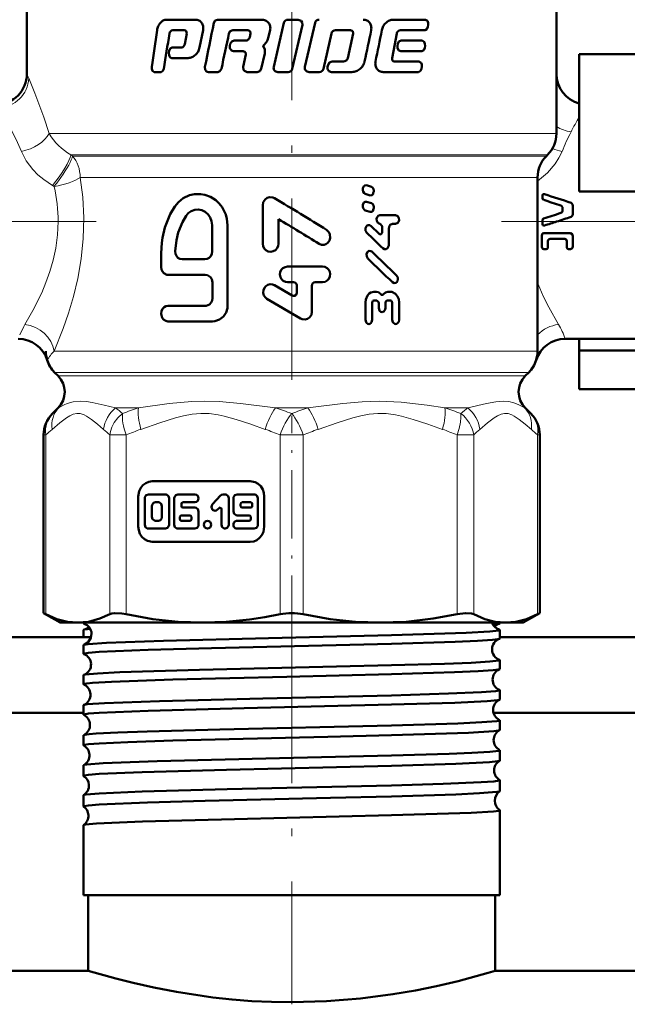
# Model space of a CAD drawing. Extents: x -1595 to 1972, y -1674 to 620.
# Tile 33 of 55: x 134 to 174, y -130 to -65. Entities that reach past the tile are written whole.
import ezdxf

# ---------------------------------------------------------------- set-up
doc = ezdxf.new("R2010")
doc.units = 0
doc.linetypes.add('DASHDOT', pattern=[18.5, 12, -3, 0.5, -3])

msp = doc.modelspace()

# ---------------------------------------------------------------- linework, layer by layer
at = {"color": 7, "linetype": 'DASHDOT', "lineweight": 18}
for p, q in [((151.565, -57.866), (151.565, -93.558)), ((138.638, -77.902), (109.104, -77.902)), ((165.44, -77.902), (193.94, -77.902)), ((151.565, -103.01), (151.565, -129.62))]:
    msp.add_line(p, q, dxfattribs=at)
at = {"color": 7, "lineweight": 50}
for p, q in [((134.065, -60.849), (134.065, -68.152)), ((169.065, -60.849), (169.065, -68.152)), ((169.065, -72.073), (169.065, -60.849)), ((143.28, -64.558), (145.206, -64.558)), ((146.664, -64.558), (149.55, -64.558)), ((151.047, -64.772), (150.375, -67.681)), ((151.32, -64.558), (152.004, -64.558)), ((151.604, -67.802), (152.277, -64.893)), ((153.111, -64.772), (152.441, -67.681)), ((158.276, -64.558), (160.408, -64.558)), ((160.563, -65.032), (160.583, -64.892)), ((143.71, -65.247), (144.47, -65.247)), ((144.625, -65.479), (144.498, -66.172)), ((144.599, -65.314), (144.625, -65.479)), ((145.476, -66.402), (145.706, -65.249)), ((147.676, -65.247), (148.661, -65.247)), ((148.661, -65.247), (148.819, -65.314)), ((148.851, -65.479), (148.797, -65.711)), ((148.819, -65.314), (148.851, -65.479)), ((150.022, -65.766), (150.142, -65.249)), ((153.661, -67.802), (154.192, -65.461)), ((154.457, -65.247), (155.443, -65.247)), ((155.626, -65.478), (155.272, -67.1)), ((155.443, -65.247), (155.596, -65.314)), ((155.596, -65.314), (155.626, -65.478)), ((158.296, -66.633), (158.509, -65.478)), ((158.749, -65.247), (160.387, -65.247)), ((147.5, -66.155), (147.47, -66.296)), ((147.756, -65.942), (148.506, -65.942)), ((149.78, -66.513), (149.705, -66.353)), ((149.72, -66.232), (149.885, -66.056)), ((158.581, -66.155), (158.555, -66.296)), ((158.794, -65.942), (160.197, -65.942)), ((160.355, -66.418), (160.377, -66.278)), ((143.479, -66.619), (143.457, -66.759)), ((143.676, -66.404), (144.26, -66.404)), ((147.725, -66.632), (148.351, -66.632)), ((148.351, -66.632), (148.508, -66.698)), ((148.54, -66.862), (148.358, -67.681)), ((148.508, -66.698), (148.54, -66.862)), ((149.554, -67.802), (149.783, -66.803)), ((158.211, -67.096), (158.296, -66.633)), ((158.768, -66.632), (160.175, -66.632)), ((170.565, -66.831), (170.565, -75.902)), ((176.065, -66.831), (170.565, -66.831)), ((143.653, -67.093), (144.729, -67.093)), ((153.967, -67.54), (153.935, -67.68)), ((154.233, -67.326), (154.986, -67.326)), ((158.369, -67.327), (159.979, -67.327)), ((160.142, -67.803), (160.164, -67.662)), ((142.486, -68.016), (142.929, -68.016)), ((146.067, -68.016), (146.674, -68.016)), ((148.62, -68.016), (149.286, -68.016)), ((150.647, -68.016), (151.331, -68.016)), ((152.713, -68.016), (153.392, -68.016)), ((154.201, -68.016), (155.547, -68.016)), ((157.616, -68.016), (159.957, -68.016)), ((168.401, -73.566), (168.479, -73.488)), ((167.815, -74.98), (167.815, -86.452)), ((156.275, -75.739), (156.275, -75.825)), ((156.42, -76.069), (156.751, -76.17)), ((156.838, -75.597), (156.506, -75.495)), ((156.986, -75.927), (156.986, -75.84)), ((170.565, -75.902), (176.065, -75.902)), ((156.838, -76.686), (156.506, -76.584)), ((168.132, -76.146), (168.132, -76.349)), ((149.651, -76.832), (149.651, -79.362)), ((156.275, -76.827), (156.275, -76.914)), ((156.42, -77.157), (156.751, -77.259)), ((156.986, -77.016), (156.986, -76.929)), ((169.472, -77.14), (169.472, -77.023)), ((170.14, -77.399), (170.14, -76.84)), ((150.692, -79.362), (150.692, -77.74)), ((157.399, -77.478), (158.434, -77.478)), ((157.412, -78.049), (157.399, -78.049)), ((158.434, -78.048), (158.233, -78.048)), ((168.132, -77.902), (168.132, -77.821)), ((168.132, -78.029), (168.132, -77.902)), ((146.303, -79.874), (146.303, -78.13)), ((147.333, -83.465), (147.333, -78.13)), ((157.338, -78.715), (156.785, -78.179)), ((157.535, -78.207), (157.536, -78.588)), ((157.984, -79.411), (157.983, -78.365)), ((168.237, -78.659), (169.986, -78.659)), ((168.097, -79.565), (168.097, -78.815)), ((168.501, -79.59), (168.501, -79.185)), ((169.62, -79.031), (168.639, -79.031)), ((169.747, -79.59), (169.747, -79.185)), ((170.14, -79.527), (170.14, -78.853)), ((142.941, -79.977), (142.941, -80.9)), ((168.386, -79.717), (168.237, -79.717)), ((169.986, -79.717), (169.852, -79.717)), ((144.321, -80.387), (145.823, -80.387)), ((151.292, -80.876), (153.611, -80.876)), ((143.387, -81.413), (145.846, -81.413)), ((146.338, -81.926), (146.338, -82.952)), ((151.696, -81.903), (151.292, -81.903)), ((153.108, -81.903), (153.611, -81.903)), ((151.595, -82.791), (150.434, -82.106)), ((151.898, -82.109), (151.898, -82.612)), ((152.907, -83.864), (152.907, -82.109)), ((156.986, -82.537), (157.17, -82.537)), ((157.912, -82.535), (158.1, -82.535)), ((149.93, -82.999), (152.151, -84.312)), ((156.444, -83.251), (156.445, -84.391)), ((156.878, -84.391), (156.877, -83.266)), ((157.195, -83.107), (156.999, -83.107)), ((157.318, -83.265), (157.318, -83.598)), ((157.764, -83.597), (157.764, -83.265)), ((158.088, -83.106), (157.888, -83.106)), ((158.213, -83.264), (158.214, -84.389)), ((158.667, -84.388), (158.666, -83.247)), ((143.387, -83.465), (145.846, -83.465)), ((143.387, -84.491), (146.338, -84.491)), ((169.631, -85.652), (176.065, -85.652)), ((170.565, -86.42), (170.565, -85.652)), ((170.565, -88.973), (170.565, -86.42)), ((176.065, -86.42), (170.565, -86.42)), ((135.901, -87.866), (136.126, -88.091)), ((167.005, -88.091), (167.229, -87.866)), ((176.065, -88.973), (170.565, -88.973)), ((136.126, -90.213), (135.755, -90.583)), ((136.126, -90.213), (135.755, -90.583)), ((167.005, -90.213), (167.375, -90.583)), ((167.005, -90.213), (167.375, -90.583)), ((135.169, -103.769), (135.169, -91.997)), ((167.961, -103.769), (167.961, -91.997)), ((167.961, -103.769), (167.961, -91.997)), ((148.832, -95.058), (142.353, -95.058)), ((141.429, -96.058), (141.429, -98.058)), ((141.855, -96.186), (141.855, -97.93)), ((143.229, -95.929), (142.092, -95.929)), ((143.466, -97.93), (143.466, -96.186)), ((143.8, -96.186), (143.8, -97.93)), ((145.175, -95.929), (144.037, -95.929)), ((146.86, -96.004), (146.335, -96.572)), ((147.166, -95.929), (147.027, -95.929)), ((147.403, -97.93), (147.403, -96.186)), ((147.719, -96.186), (147.719, -97.058)), ((149.093, -95.929), (147.956, -95.929)), ((149.33, -97.93), (149.33, -96.186)), ((149.756, -98.058), (149.756, -96.058)), ((142.329, -96.699), (142.329, -97.417)), ((142.755, -96.442), (142.565, -96.442)), ((142.992, -97.417), (142.992, -96.699)), ((144.274, -96.699), (144.274, -96.545)), ((144.369, -96.442), (145.175, -96.442)), ((145.175, -96.801), (144.369, -96.801)), ((146.67, -96.935), (146.768, -96.83)), ((146.929, -96.902), (146.929, -97.93)), ((148.193, -96.545), (148.193, -96.699)), ((148.856, -96.442), (148.288, -96.442)), ((148.288, -96.801), (148.856, -96.801)), ((148.951, -96.699), (148.951, -96.545)), ((144.183, -97.417), (144.183, -97.571)), ((144.843, -97.314), (144.277, -97.314)), ((144.938, -97.571), (144.938, -97.417)), ((145.412, -97.93), (145.412, -97.058)), ((147.956, -97.314), (148.761, -97.314)), ((148.856, -97.417), (148.856, -97.571)), ((142.092, -98.187), (143.229, -98.187)), ((142.565, -97.674), (142.755, -97.674)), ((144.037, -98.187), (145.175, -98.187)), ((144.277, -97.674), (144.843, -97.674)), ((148.761, -97.674), (147.956, -97.674)), ((147.956, -98.187), (149.093, -98.187)), ((142.353, -99.058), (148.832, -99.058)), ((135.169, -103.769), (135.322, -103.847)), ((136.265, -104.402), (135.169, -103.769)), ((166.865, -104.402), (167.961, -103.769)), ((167.809, -103.847), (167.961, -103.769)), ((136.265, -104.402), (137.43, -104.402)), ((137.43, -104.402), (145.71, -104.402)), ((137.806, -104.445), (137.806, -104.402)), ((145.71, -104.402), (151.565, -104.402)), ((151.565, -104.402), (157.42, -104.402)), ((157.42, -104.402), (165.701, -104.402)), ((164.866, -104.528), (165.283, -104.47)), ((165.325, -104.445), (165.325, -104.402)), ((165.701, -104.402), (166.865, -104.402)), ((117.565, -105.352), (138.318, -105.352)), ((137.806, -105.352), (137.806, -104.888)), ((165.325, -105.45), (165.325, -104.888)), ((165.325, -105.352), (185.565, -105.352)), ((137.806, -106.456), (137.806, -105.883)), ((165.325, -107.463), (165.325, -106.878)), ((137.806, -108.47), (137.806, -107.872)), ((165.325, -109.477), (165.325, -108.865)), ((137.806, -110.485), (137.806, -109.858)), ((117.565, -110.352), (137.806, -110.352)), ((164.9, -110.352), (185.565, -110.352)), ((165.325, -111.493), (165.325, -110.851)), ((137.806, -112.502), (137.806, -111.843)), ((165.325, -113.512), (165.325, -112.835)), ((137.806, -114.522), (137.806, -113.826)), ((165.325, -115.533), (165.325, -114.816)), ((137.806, -116.545), (137.806, -115.806)), ((165.325, -122.402), (165.325, -116.795)), ((137.806, -122.402), (137.806, -117.783)), ((158.162, -122.402), (137.806, -122.402)), ((138.115, -127.402), (138.115, -122.402)), ((165.325, -122.402), (158.162, -122.402)), ((165.015, -127.402), (165.015, -122.402)), ((138.115, -127.402), (-184.435, -127.402)), ((487.565, -127.402), (165.015, -127.402))]:
    msp.add_line(p, q, dxfattribs=at)
at = {"color": 7, "lineweight": 18}
for p, q in [((134.065, -68.152), (134.187, -68.426)), ((135.533, -72.073), (169.065, -72.073)), ((136.978, -73.488), (168.479, -73.488)), ((136.978, -73.488), (137.08, -73.566)), ((137.08, -73.566), (168.401, -73.566)), ((137.584, -74.98), (137.791, -74.98)), ((137.791, -74.98), (165.13, -74.98)), ((165.13, -74.98), (167.815, -74.98)), ((135.864, -75.58), (135.758, -75.517)), ((167.815, -81.96), (167.846, -82.036)), ((167.846, -82.036), (167.816, -82.043)), ((135.86, -86.452), (167.815, -86.452)), ((167.229, -87.866), (135.901, -87.866)), ((136.126, -88.091), (167.005, -88.091)), ((136.163, -90.213), (136.126, -90.213)), ((139.914, -90.213), (141.435, -90.213)), ((150.489, -90.213), (152.641, -90.213)), ((161.695, -90.213), (163.217, -90.213)), ((166.967, -90.213), (167.005, -90.213)), ((135.746, -90.592), (135.755, -90.583)), ((135.755, -90.583), (135.781, -90.558)), ((167.335, -90.544), (167.375, -90.583)), ((167.375, -90.583), (167.407, -90.616)), ((135.169, -91.997), (135.322, -91.997)), ((135.322, -91.997), (135.322, -103.847)), ((139.538, -103.847), (139.538, -91.997)), ((139.538, -91.997), (140.62, -91.997)), ((140.62, -91.997), (140.62, -103.847)), ((150.8, -103.847), (150.8, -91.997)), ((151.565, -91.997), (150.8, -91.997)), ((152.331, -91.997), (151.565, -91.997)), ((152.331, -91.997), (152.331, -103.847)), ((162.51, -103.847), (162.51, -91.997)), ((162.51, -91.997), (163.592, -91.997)), ((163.592, -91.997), (163.592, -103.847)), ((167.809, -103.847), (167.809, -91.997)), ((167.809, -91.997), (167.961, -91.997))]:
    msp.add_line(p, q, dxfattribs=at)
at = {"color": 7, "linetype": 'DASHDOT', "lineweight": 18, "ltscale": 0.376445}
msp.add_line((151.565, -105.8), (151.565, -90.743), dxfattribs=at)
at = {"color": 7, "lineweight": 50}
for points in [[(146.664, -64.558), (146.519, -64.608), (146.42, -64.772)], [(152.277, -64.893), (152.269, -64.746), (152.185, -64.624), (152.004, -64.558)], [(160.387, -65.247), (160.507, -65.177), (160.563, -65.032)], [(160.583, -64.892), (160.58, -64.759), (160.535, -64.639), (160.408, -64.558)], [(147.421, -65.461), (147.498, -65.32), (147.676, -65.247)], [(147.47, -66.296), (147.476, -66.441), (147.591, -66.592), (147.725, -66.632)], [(147.756, -65.942), (147.606, -65.992), (147.5, -66.155)], [(158.555, -66.296), (158.559, -66.434), (158.65, -66.588), (158.768, -66.632)], [(158.794, -65.942), (158.654, -66.007), (158.581, -66.155)], [(160.377, -66.278), (160.375, -66.144), (160.328, -66.023), (160.197, -65.942)], [(143.457, -66.759), (143.46, -66.894), (143.489, -66.978), (143.542, -67.047), (143.653, -67.093)], [(143.676, -66.404), (143.543, -66.471), (143.479, -66.619)], [(160.175, -66.632), (160.298, -66.563), (160.355, -66.418)], [(154.233, -67.326), (154.063, -67.386), (153.967, -67.54)], [(160.164, -67.662), (160.162, -67.529), (160.122, -67.419), (159.979, -67.327)], [(142.317, -67.68), (142.319, -67.812), (142.361, -67.933), (142.486, -68.016)], [(142.929, -68.016), (143.053, -67.947), (143.113, -67.802)], [(145.831, -67.681), (145.852, -67.867), (145.94, -67.975), (146.067, -68.016)], [(146.674, -68.016), (146.819, -67.966), (146.92, -67.802)], [(148.358, -67.681), (148.384, -67.872), (148.444, -67.948), (148.62, -68.016)], [(149.286, -68.016), (149.457, -67.956), (149.554, -67.802)], [(159.957, -68.016), (160.082, -67.948), (160.142, -67.803)], [(147.333, -78.13), (147.283, -77.708), (147.214, -77.429), (146.969, -76.948), (146.771, -76.703), (146.542, -76.493), (146.19, -76.273), (145.82, -76.136), (145.546, -76.087), (145.143, -76.091), (144.813, -76.162), (144.402, -76.35), (144.083, -76.618), (143.843, -76.899)], [(156.506, -75.495), (156.395, -75.506), (156.335, -75.555), (156.278, -75.7), (156.275, -75.739)], [(156.275, -75.825), (156.288, -75.916), (156.346, -76.022), (156.42, -76.068)], [(156.751, -76.17), (156.863, -76.16), (156.924, -76.112), (156.983, -75.966), (156.986, -75.927)], [(156.986, -75.84), (156.973, -75.749), (156.932, -75.666), (156.838, -75.597)], [(150.431, -76.358), (150.33, -76.312), (150.109, -76.29), (149.949, -76.337), (149.812, -76.434), (149.688, -76.619), (149.651, -76.832)], [(156.506, -76.584), (156.395, -76.594), (156.335, -76.644), (156.278, -76.789), (156.275, -76.827)], [(156.986, -76.929), (156.973, -76.838), (156.932, -76.755), (156.838, -76.686)], [(170.032, -76.661), (170.088, -76.698), (170.131, -76.774), (170.14, -76.84)], [(143.843, -76.899), (143.537, -77.419), (143.188, -78.289), (143.025, -78.981), (142.98, -79.298), (142.941, -79.977)], [(146.303, -78.13), (146.273, -77.876), (146.184, -77.636), (146.041, -77.427), (145.853, -77.262), (145.633, -77.152), (145.394, -77.106), (145.155, -77.126), (144.93, -77.21), (144.735, -77.35), (144.596, -77.514)], [(156.275, -76.914), (156.288, -77.004), (156.346, -77.11), (156.42, -77.157)], [(156.751, -77.259), (156.863, -77.249), (156.924, -77.2), (156.983, -77.054), (156.986, -77.016)], [(169.472, -77.023), (169.461, -76.954), (169.413, -76.873), (169.354, -76.837)], [(169.354, -77.327), (169.413, -77.29), (169.461, -77.209), (169.472, -77.14)], [(170.14, -77.399), (170.123, -77.486), (170.032, -77.579)], [(144.596, -77.514), (144.346, -77.938), (144.065, -78.631), (143.944, -79.118), (143.866, -79.86)], [(157.399, -77.478), (157.279, -77.523), (157.213, -77.608), (157.179, -77.726), (157.188, -77.849), (157.265, -77.991), (157.399, -78.049)], [(157.412, -78.049), (157.533, -78.185), (157.535, -78.207)], [(157.983, -78.365), (158.026, -78.188), (158.079, -78.115), (158.233, -78.048)], [(158.434, -78.048), (158.574, -77.987), (158.622, -77.921), (158.658, -77.801), (158.65, -77.676), (158.582, -77.547), (158.434, -77.478)], [(168.28, -78.155), (168.235, -78.158), (168.174, -78.13), (168.139, -78.072), (168.132, -78.029)], [(153.38, -79.367), (153.533, -79.428), (153.707, -79.431), (153.822, -79.393), (153.958, -79.295), (154.055, -79.158), (154.105, -79.001), (154.085, -78.727), (154.016, -78.588), (153.87, -78.446)], [(156.785, -78.179), (156.721, -78.135), (156.619, -78.126), (156.559, -78.151), (156.51, -78.195), (156.445, -78.342), (156.451, -78.502), (156.525, -78.635)], [(157.536, -78.588), (157.514, -78.679), (157.485, -78.715), (157.447, -78.74), (157.389, -78.743), (157.338, -78.715)], [(168.097, -78.815), (168.11, -78.747), (168.152, -78.691), (168.237, -78.659)], [(169.986, -78.659), (170.102, -78.725), (170.14, -78.853)], [(149.651, -79.362), (149.678, -79.525), (149.751, -79.674), (149.867, -79.793), (150.016, -79.869), (150.181, -79.894), (150.345, -79.863), (150.491, -79.782), (150.603, -79.659), (150.671, -79.506), (150.692, -79.362)], [(168.639, -79.031), (168.538, -79.08), (168.501, -79.185)], [(169.747, -79.185), (169.714, -79.082), (169.62, -79.031)], [(143.866, -79.86), (143.885, -80.02), (143.948, -80.168), (144.05, -80.286), (144.18, -80.362), (144.321, -80.387)], [(145.823, -80.387), (145.97, -80.362), (146.106, -80.288), (146.212, -80.174), (146.28, -80.029), (146.303, -79.874)], [(156.86, -79.886), (156.795, -79.843), (156.694, -79.833), (156.634, -79.858), (156.584, -79.902), (156.518, -80.048), (156.525, -80.21), (156.599, -80.342)], [(157.586, -79.665), (157.689, -79.723), (157.805, -79.716), (157.901, -79.646), (157.98, -79.469), (157.984, -79.411)], [(168.237, -79.717), (168.171, -79.699), (168.11, -79.631), (168.097, -79.565)], [(168.501, -79.59), (168.49, -79.645), (168.441, -79.702), (168.386, -79.717)], [(169.852, -79.717), (169.774, -79.675), (169.747, -79.59)], [(170.14, -79.527), (170.116, -79.63), (170.084, -79.674), (169.986, -79.717)], [(142.941, -80.9), (142.964, -81.06), (143.026, -81.203), (143.126, -81.317), (143.32, -81.407), (143.387, -81.413)], [(151.292, -80.876), (151.134, -80.903), (150.991, -80.977), (150.879, -81.094), (150.808, -81.242), (150.787, -81.403), (150.817, -81.563), (150.895, -81.707), (151.013, -81.818), (151.161, -81.885), (151.292, -81.903)], [(153.611, -81.903), (153.77, -81.875), (153.913, -81.799), (154.025, -81.677), (154.093, -81.524), (154.11, -81.361), (154.082, -81.219), (154.016, -81.088), (153.903, -80.973), (153.755, -80.899), (153.611, -80.876)], [(145.846, -81.413), (145.997, -81.439), (146.195, -81.564), (146.285, -81.696), (146.338, -81.926)], [(158.227, -81.908), (158.342, -81.964), (158.443, -81.946), (158.507, -81.899), (158.554, -81.832), (158.587, -81.711), (158.576, -81.586), (158.498, -81.451)], [(150.434, -82.106), (150.289, -82.05), (150.134, -82.04), (149.989, -82.076), (149.861, -82.156), (149.758, -82.275), (149.693, -82.434), (149.683, -82.613), (149.732, -82.783), (149.824, -82.915), (149.93, -82.999)], [(151.898, -82.612), (151.86, -82.732), (151.758, -82.808), (151.672, -82.816), (151.595, -82.791)], [(156.986, -82.537), (156.8, -82.58), (156.678, -82.662), (156.581, -82.775), (156.465, -83.052), (156.444, -83.251)], [(157.447, -82.697), (157.297, -82.566), (157.17, -82.537)], [(157.912, -82.536), (157.755, -82.58), (157.632, -82.697)], [(158.666, -83.247), (158.64, -83.036), (158.564, -82.84), (158.437, -82.676), (158.186, -82.544), (158.1, -82.535)], [(146.338, -82.952), (146.313, -83.112), (146.242, -83.256), (146.132, -83.369), (145.92, -83.459), (145.846, -83.465)], [(156.877, -83.266), (156.897, -83.179), (156.939, -83.127), (156.999, -83.107)], [(157.195, -83.107), (157.316, -83.243), (157.318, -83.265)], [(157.632, -82.697), (157.582, -82.742), (157.517, -82.748), (157.477, -82.729), (157.447, -82.697)], [(157.764, -83.265), (157.784, -83.176), (157.828, -83.125), (157.888, -83.106)], [(158.088, -83.106), (158.154, -83.129), (158.192, -83.175), (158.213, -83.264)], [(143.387, -83.465), (143.253, -83.489), (143.141, -83.55), (143.034, -83.663), (142.963, -83.819), (142.941, -83.986), (143.009, -84.25), (143.1, -84.372), (143.242, -84.464), (143.387, -84.491)], [(146.338, -84.491), (146.494, -84.478), (146.795, -84.376), (147.061, -84.17), (147.239, -83.896), (147.322, -83.61), (147.333, -83.465)], [(152.151, -84.312), (152.248, -84.356), (152.46, -84.378), (152.614, -84.334), (152.747, -84.243), (152.868, -84.066), (152.907, -83.864)], [(157.318, -83.598), (157.376, -83.79), (157.466, -83.866), (157.54, -83.883)], [(157.54, -83.883), (157.649, -83.846), (157.743, -83.717), (157.764, -83.597)], [(156.445, -84.391), (156.479, -84.546), (156.524, -84.612), (156.588, -84.659), (156.69, -84.673), (156.74, -84.656), (156.803, -84.607), (156.847, -84.539), (156.878, -84.391)], [(158.214, -84.389), (158.254, -84.551), (158.305, -84.616), (158.373, -84.66), (158.472, -84.67), (158.541, -84.643), (158.643, -84.518), (158.667, -84.388)], [(142.353, -95.058), (142.132, -95.088), (141.923, -95.174), (141.739, -95.311), (141.591, -95.492), (141.487, -95.709), (141.429, -96.058)], [(149.756, -96.058), (149.729, -95.818), (149.649, -95.592), (149.522, -95.393), (149.354, -95.233), (149.154, -95.12), (148.832, -95.058)], [(142.092, -95.929), (141.955, -95.976), (141.866, -96.108), (141.855, -96.186)], [(143.466, -96.186), (143.42, -96.034), (143.298, -95.941), (143.229, -95.929)], [(144.037, -95.929), (143.9, -95.977), (143.812, -96.107), (143.8, -96.186)], [(147.403, -96.186), (147.357, -96.034), (147.236, -95.941), (147.166, -95.929)], [(147.956, -95.929), (147.819, -95.976), (147.73, -96.108), (147.719, -96.186)], [(149.33, -96.186), (149.285, -96.034), (149.163, -95.941), (149.093, -95.929)], [(142.565, -96.442), (142.426, -96.491), (142.34, -96.619), (142.329, -96.699)], [(142.992, -96.699), (142.947, -96.548), (142.828, -96.455), (142.755, -96.442)], [(145.412, -97.058), (145.366, -96.906), (145.244, -96.813), (145.175, -96.801)], [(146.335, -96.572), (146.285, -96.653), (146.266, -96.769), (146.337, -96.937), (146.492, -97.01), (146.565, -97.001), (146.67, -96.935)], [(142.329, -97.417), (142.374, -97.568), (142.492, -97.661), (142.565, -97.674)], [(142.755, -97.674), (142.894, -97.625), (142.98, -97.496), (142.992, -97.417)], [(147.719, -97.058), (147.765, -97.209), (147.886, -97.303), (147.956, -97.314)], [(141.429, -98.058), (141.457, -98.298), (141.537, -98.523), (141.663, -98.723), (141.831, -98.883), (142.032, -98.995), (142.353, -99.058)], [(141.855, -97.93), (141.9, -98.081), (142.022, -98.175), (142.092, -98.187)], [(143.229, -98.187), (143.366, -98.139), (143.455, -98.008), (143.466, -97.93)], [(143.8, -97.93), (143.846, -98.081), (143.968, -98.175), (144.037, -98.187)], [(145.175, -98.187), (145.311, -98.139), (145.4, -98.008), (145.412, -97.93)], [(146.929, -97.93), (146.975, -98.082), (147.097, -98.175), (147.166, -98.187)], [(147.166, -98.187), (147.303, -98.139), (147.392, -98.008), (147.403, -97.93)], [(148.832, -99.058), (149.054, -99.028), (149.262, -98.942), (149.447, -98.804), (149.594, -98.623), (149.698, -98.406), (149.756, -98.058)], [(149.093, -98.187), (149.23, -98.139), (149.319, -98.008), (149.33, -97.93)], [(135.322, -103.847), (136.054, -104.161), (136.751, -104.343), (137.43, -104.402)], [(137.43, -104.402), (138.143, -104.337), (138.876, -104.136), (139.538, -103.847)], [(139.538, -103.847), (139.683, -103.797), (139.867, -103.772), (140.336, -103.797), (140.62, -103.847)], [(140.62, -103.847), (142.389, -104.161), (144.07, -104.342), (145.71, -104.402)], [(145.71, -104.402), (147.24, -104.35), (148.768, -104.198), (149.786, -104.042), (150.8, -103.847)], [(152.331, -103.847), (154.099, -104.161), (155.781, -104.342), (157.42, -104.402)], [(157.42, -104.402), (159.142, -104.337), (160.912, -104.136), (162.51, -103.847)], [(162.51, -103.847), (163.044, -103.772), (163.448, -103.797), (163.592, -103.847)], [(163.592, -103.847), (164.326, -104.161), (165.022, -104.343), (165.701, -104.402)], [(165.701, -104.402), (166.38, -104.343), (167.076, -104.162), (167.809, -103.847)], [(137.806, -104.445), (137.807, -104.44), (137.81, -104.437), (137.82, -104.431), (137.844, -104.421), (137.93, -104.402)], [(137.847, -104.47), (137.819, -104.459), (137.81, -104.453), (137.806, -104.448), (137.806, -104.445)], [(165.283, -104.47), (165.312, -104.459), (165.32, -104.453), (165.324, -104.448), (165.325, -104.445)], [(137.806, -104.888), (137.806, -104.885), (137.811, -104.879), (137.821, -104.873), (137.855, -104.861)], [(138.341, -105.124), (138.3, -105.408), (138.121, -105.691), (137.871, -105.85), (137.847, -105.858)], [(137.847, -105.858), (138.115, -105.816), (139.326, -105.733), (143.084, -105.596), (150.044, -105.421), (158.162, -105.227)], [(158.162, -105.227), (163.087, -105.071), (164.654, -104.987), (165.248, -104.921), (165.301, -104.907), (165.316, -104.899), (165.322, -104.894), (165.324, -104.892), (165.325, -104.888)], [(165.325, -104.888), (165.324, -104.885), (165.319, -104.879), (165.309, -104.873), (165.275, -104.861)], [(137.806, -106.456), (137.807, -106.452), (137.81, -106.449), (137.819, -106.442), (137.842, -106.433), (138.131, -106.387), (138.833, -106.332), (142.081, -106.197), (146.256, -106.08), (158.162, -105.793)], [(137.806, -105.883), (137.806, -105.88), (137.81, -105.875), (137.818, -105.869), (137.847, -105.858)], [(158.162, -105.793), (162.372, -105.664), (163.84, -105.6), (164.84, -105.536), (165.196, -105.494), (165.29, -105.473)], [(137.835, -107.851), (137.916, -107.832), (138.724, -107.755), (140.208, -107.682), (145.472, -107.52), (154.524, -107.306), (158.162, -107.216)], [(158.162, -107.216), (161.675, -107.113), (163.429, -107.046), (164.65, -106.977), (165.248, -106.911), (165.301, -106.896), (165.316, -106.889), (165.322, -106.884), (165.324, -106.881), (165.325, -106.878)], [(137.806, -108.47), (137.806, -108.467), (137.809, -108.463), (137.813, -108.459), (137.83, -108.45), (138.024, -108.412), (138.404, -108.375), (139.652, -108.302), (143.714, -108.161), (151.238, -107.974), (158.162, -107.806)], [(158.162, -107.806), (162.335, -107.678), (163.895, -107.61), (164.879, -107.544), (165.216, -107.503), (165.299, -107.482)], [(137.827, -109.841), (137.876, -109.826), (138.055, -109.798), (139.194, -109.715), (142.82, -109.58), (149.666, -109.406), (158.162, -109.204)], [(158.162, -109.204), (161.929, -109.092), (164.107, -108.999), (165.036, -108.93), (165.292, -108.887), (165.315, -108.877), (165.321, -108.872), (165.324, -108.868), (165.325, -108.865)], [(137.806, -110.485), (137.807, -110.48), (137.81, -110.477), (137.819, -110.471), (137.842, -110.462), (138.131, -110.415), (138.836, -110.36), (142.078, -110.225), (148.428, -110.055), (158.162, -109.82)], [(158.162, -109.82), (162.358, -109.692), (164.475, -109.59), (165.18, -109.524), (165.305, -109.494)], [(137.822, -111.828), (137.889, -111.808), (138.171, -111.77), (138.642, -111.732), (140.075, -111.659), (142.008, -111.59), (146.827, -111.458), (158.162, -111.189)], [(158.162, -111.189), (162.548, -111.055), (164.124, -110.984), (165.115, -110.906), (165.267, -110.88), (165.308, -110.867), (165.319, -110.86), (165.323, -110.856), (165.325, -110.851)], [(137.806, -112.502), (137.807, -112.498), (137.81, -112.495), (137.819, -112.488), (137.842, -112.479), (138.131, -112.432), (138.833, -112.377), (140.726, -112.289), (143.706, -112.193), (153.95, -111.942), (158.162, -111.837)], [(158.162, -111.837), (163.251, -111.672), (164.916, -111.572), (165.237, -111.53), (165.31, -111.508)], [(137.819, -113.812), (137.859, -113.798), (138.021, -113.77), (139.116, -113.687), (142.68, -113.551), (150.751, -113.349), (158.162, -113.172)], [(158.162, -113.172), (161.962, -113.06), (163.465, -113), (164.665, -112.933), (165.25, -112.867), (165.301, -112.853), (165.316, -112.846), (165.322, -112.841), (165.324, -112.838), (165.325, -112.835)], [(137.806, -114.522), (137.807, -114.518), (137.81, -114.514), (137.819, -114.508), (137.842, -114.499), (138.131, -114.452), (138.833, -114.397), (141.675, -114.275), (147.252, -114.12), (158.162, -113.856)], [(158.162, -113.856), (162.408, -113.725), (164.645, -113.614), (165.199, -113.556), (165.288, -113.535), (165.313, -113.525)], [(137.816, -115.794), (137.847, -115.781), (137.974, -115.756), (138.84, -115.683), (141.69, -115.563), (147.291, -115.41), (158.162, -115.153)], [(158.162, -115.153), (161.566, -115.054), (164.09, -114.95), (164.935, -114.891), (165.281, -114.841), (165.309, -114.831), (165.32, -114.824), (165.323, -114.821), (165.325, -114.816)], [(158.162, -115.878), (162.417, -115.746), (163.984, -115.676), (165.115, -115.59), (165.278, -115.56), (165.315, -115.545)], [(137.806, -116.545), (137.807, -116.54), (137.81, -116.537), (137.819, -116.531), (137.843, -116.521), (138.131, -116.475), (138.832, -116.42), (142.034, -116.285), (145.843, -116.177), (154.128, -115.979), (158.162, -115.878)], [(158.162, -117.132), (161.932, -117.021), (163.427, -116.962), (164.911, -116.872), (165.258, -116.826), (165.304, -116.812), (165.317, -116.805), (165.322, -116.8), (165.324, -116.798), (165.325, -116.795)], [(137.814, -117.772), (137.839, -117.761), (137.944, -117.738), (138.672, -117.671), (141.707, -117.54), (147.782, -117.377), (158.162, -117.132)], [(138.115, -127.402), (139.937, -127.919), (141.095, -128.211), (142.448, -128.516), (143.954, -128.807), (146.356, -129.167), (147.623, -129.303), (148.921, -129.403), (150.238, -129.465), (151.565, -129.486)], [(151.565, -129.486), (153.865, -129.423), (156.113, -129.242), (158.255, -128.961), (159.758, -128.701), (161.142, -128.417), (162.562, -128.082), (164.543, -127.542), (165.015, -127.402)]]:
    msp.add_lwpolyline(points, dxfattribs=at)
at = {"color": 7, "lineweight": 18}
for points in [[(134.187, -68.426), (134.601, -69.409), (135.195, -71.007), (135.533, -72.073)], [(133.7, -73.269), (133.347, -72.469), (132.986, -71.745), (132.389, -70.68), (132.201, -70.37)], [(135.758, -75.517), (135.176, -75.125), (134.795, -74.804), (134.452, -74.454), (134.018, -73.88), (133.7, -73.269)], [(169.43, -73.269), (169.23, -73.682), (168.975, -74.082), (168.468, -74.677), (167.815, -75.229)], [(137.584, -74.98), (137.754, -76.293), (137.826, -77.649), (137.793, -79.019), (137.656, -80.354), (137.429, -81.649), (137.139, -82.852), (136.814, -83.94), (136.461, -84.955), (135.86, -86.452)], [(133.927, -84.698), (134.46, -83.774), (135.043, -82.602), (135.327, -81.93), (135.587, -81.208), (135.808, -80.453), (135.982, -79.648), (136.099, -78.781), (136.138, -77.902)], [(167.846, -82.036), (168.189, -82.825), (168.552, -83.553), (169.203, -84.698)], [(133.59, -85.379), (133.854, -84.828), (133.927, -84.698)], [(136.163, -90.213), (136.519, -90.011), (136.736, -89.918), (137.127, -89.804), (137.592, -89.759)], [(137.592, -89.759), (138.013, -89.79), (138.383, -89.853), (139.163, -90.031), (139.914, -90.213)], [(141.435, -90.213), (143.465, -89.919), (144.977, -89.781), (145.785, -89.759)], [(145.785, -89.759), (146.762, -89.79), (148.193, -89.919), (150.489, -90.213)], [(152.641, -90.213), (154.947, -89.918), (156.221, -89.8), (157.364, -89.759)], [(157.364, -89.759), (158.79, -89.825), (160.522, -90.034), (161.695, -90.213)], [(163.217, -90.213), (164.447, -89.917), (165.053, -89.799), (165.546, -89.759)], [(165.546, -89.759), (165.927, -89.79), (166.252, -89.868), (166.534, -89.975), (166.967, -90.213)], [(139.133, -91.627), (138.735, -91.29), (138.334, -90.968), (138.009, -90.749), (137.844, -90.665), (137.593, -90.585), (137.365, -90.572), (137.129, -90.621), (136.896, -90.724), (136.678, -90.858), (136.245, -91.19), (135.726, -91.627)], [(140.386, -90.583), (140.084, -90.864), (139.842, -91.183), (139.681, -91.493), (139.583, -91.776), (139.538, -91.997)], [(149.823, -91.627), (148.86, -91.29), (147.894, -90.968), (147.107, -90.749), (146.71, -90.665), (146.104, -90.585), (145.555, -90.572), (144.984, -90.621), (144.421, -90.724), (143.896, -90.858), (142.851, -91.19), (141.598, -91.627)], [(161.533, -91.627), (160.57, -91.29), (159.604, -90.968), (158.818, -90.749), (158.42, -90.665), (157.814, -90.585), (157.265, -90.572), (156.694, -90.621), (156.131, -90.724), (155.606, -90.858), (154.561, -91.19), (153.308, -91.627)], [(162.51, -91.997), (162.643, -91.562), (162.727, -91.147), (162.754, -90.847), (162.745, -90.583)], [(167.404, -91.627), (167.005, -91.29), (166.605, -90.968), (166.279, -90.749), (166.115, -90.665), (165.864, -90.585), (165.636, -90.572), (165.4, -90.621), (165.167, -90.724), (164.949, -90.858), (164.516, -91.19), (163.997, -91.627)]]:
    msp.add_lwpolyline(points, dxfattribs=at)
at = {"color": 7, "lineweight": 50}
for centre, radius, start, end in [((143.632, -65.374), 0.967, 155.89295, 172.56033), ((143.573, -65.349), 0.903, 139.34448, 155.83579), ((143.41, -65.225), 0.698, 118.64801, 138.38533), ((143.283, -64.988), 0.429, 90.37964, 118.93589), ((145.213, -65.049), 0.49, 62.94137, 90.80663), ((145.208, -65.062), 0.504, 36.71166, 63.10246), ((145.153, -65.088), 0.563, 11.0898, 35.48592), ((144.98, -65.113), 0.738, 349.41436, 10.45974), ((617.596, -161.676), 481.038, 168.37832, 168.73183), ((149.561, -65.237), 0.679, 66.86778, 90.91643), ((149.597, -65.148), 0.582, 41.67945, 66.67461), ((149.632, -65.099), 0.523, 13.16347, 40.22223), ((149.523, -65.113), 0.633, 347.61232, 12.21465), ((151.316, -64.834), 0.275, 89.11094, 166.97414), ((153.378, -64.832), 0.273, 89.42465, 167.35887), ((156.294, -65.129), 0.57, 64.7254, 91.02408), ((156.309, -65.086), 0.525, 38.27596, 64.22031), ((156.28, -65.09), 0.551, 11.57455, 36.69941), ((156.103, -65.113), 0.729, 349.27734, 10.5953), ((158.313, -65.389), 0.803, 149.39975, 170.02369), ((158.434, -65.455), 0.941, 132.47232, 149.73463), ((158.393, -65.422), 0.888, 114.39792, 131.88496), ((158.281, -65.174), 0.615, 90.44462, 114.47841), ((474.69, -115.125), 335.742, 171.45687, 171.87621), ((492.046, -123.068), 353.283, 170.61815, 171.00002), ((143.815, -65.536), 0.331, 137.97854, 169.90399), ((143.716, -65.438), 0.191, 91.7893, 139.72297), ((144.477, -65.391), 0.143, 32.35771, 92.77573), ((710.904, -187.097), 576.462, 167.8188, 168.056805), ((148.495, -65.632), 0.312, 308.6956, 345.32352), ((154.456, -65.517), 0.269, 89.79962, 167.93274), ((-341.632, 37.3), 508.891, 348.13579, 348.37446), ((-287.221, 22.783), 453.372, 348.53592, 348.80355), ((158.828, -65.545), 0.325, 134.95166, 168.1808), ((158.755, -65.461), 0.214, 91.42166, 136.75346), ((144.253, -66.188), 0.216, 271.91106, 316.52874), ((144.178, -66.107), 0.326, 315.23756, 348.51035), ((148.506, -65.657), 0.285, 269.99662, 310.11942), ((149.776, -66.3), 0.0879, 129.32456, 216.22491), ((149.177, -65.545), 0.873, 324.15142, 345.36059), ((144.624, -66.258), 0.856, 294.32318, 312.37788), ((144.565, -66.201), 0.938, 312.66575, 329.88648), ((144.644, -66.247), 0.847, 329.94761, 349.49191), ((149.186, -66.663), 0.613, 346.7671, 14.18779), ((144.725, -66.495), 0.598, 270.29965, 294.79983), ((154.978, -67.026), 0.301, 271.63838, 308.53927), ((154.992, -67.03), 0.289, 306.92792, 346.03383), ((155.492, -67.097), 0.929, 309.59402, 327.63251), ((155.533, -67.129), 0.877, 327.99899, 347.14814), ((157.738, -67.471), 0.647, 167.08125, 191.02478), ((157.64, -67.491), 0.547, 190.96753, 216.14272), ((158.407, -67.15), 0.202, 164.70466, 212.95332), ((158.361, -67.178), 0.148, 213.25483, 272.91461), ((132.065, -68.152), 2, 269.99886, 0.0007), ((150.643, -67.74), 0.275, 167.4877, 270.79395), ((151.335, -67.74), 0.275, 269.11043, 346.95377), ((152.709, -67.74), 0.275, 167.53699, 270.77461), ((153.394, -67.744), 0.272, 269.42258, 347.57658), ((154.202, -67.742), 0.273, 166.93627, 269.78422), ((155.546, -67.25), 0.766, 270.03589, 291.85213), ((155.483, -67.076), 0.95, 291.48408, 309.20745), ((157.616, -67.487), 0.531, 218.00171, 243.12809), ((157.608, -67.497), 0.518, 243.44277, 270.82262), ((171.065, -68.152), 2, 179.99928, 255.52438), ((167.065, -72.073), 2, 315, 360), ((169.815, -74.98), 2, 134.99988, 180.00001), ((168.231, -76.196), 0.11, 63.6512, 153.49535), ((154.673, -121.356), 47.26, 71.03444, 73.2665), ((77.976, -199.659), 143.013, 57.94847, 59.56046), ((168.257, -76.354), 0.124, 177.98235, 251.33665), ((152.268, -128.054), 53.992, 71.55132, 72.81749), ((149.674, -18.742), 61.802, 287.46068, 288.56806), ((74.949, -205.997), 148.952, 58.22708, 59.43567), ((168.26, -77.816), 0.126, 109.42029, 182.42348), ((145.085, -3.717), 77.968, 287.30673, 287.92047), ((154.016, -31.74), 48.557, 288.06797, 289.25902), ((217.87, -16.481), 87.329, 225.37571, 226.34556), ((245.205, 10.964), 126.723, 225.8007, 226.82531), ((231.547, -4.003), 106.981, 225.52689, 226.73659), ((151.695, -82.106), 0.202, 358.94078, 89.77838), ((153.11, -82.105), 0.202, 90.33018, 181.15684), ((133.499, -87.652), 2, 17.45223, 90.00255), ((169.631, -87.652), 2, 89.99745, 162.54777), ((137.315, -86.452), 2, 180.00001, 224.99982), ((165.815, -86.452), 2, 315.00018, 360), ((137.315, -86.452), 2, 197.45374, 225), ((165.815, -86.452), 2, 315, 342.54626), ((135.065, -89.152), 1.5, 315.00005, 45), ((168.065, -89.152), 1.5, 135, 225), ((137.169, -91.997), 2, 135, 180.00001), ((137.169, -91.997), 2, 135, 180.00001), ((165.961, -91.997), 2, 0, 45), ((165.961, -91.997), 2, 0, 45), ((147.029, -96.157), 0.228, 90.50339, 137.96335), ((144.374, -96.541), 0.099, 92.71939, 182.49726), ((144.374, -96.703), 0.099, 177.49898, 267.27681), ((146.835, -96.891), 0.0913, 90.50339, 137.96328), ((146.83, -96.898), 0.099, 357.49881, 87.27724), ((148.292, -96.541), 0.099, 92.7495, 182.47569), ((148.292, -96.703), 0.099, 177.52209, 267.23977), ((148.852, -96.541), 0.099, 357.5221, 87.23977), ((148.852, -96.703), 0.099, 272.7495, 2.47569), ((144.282, -97.413), 0.099, 92.7495, 182.47569), ((144.282, -97.575), 0.099, 177.52209, 267.23977), ((144.838, -97.413), 0.099, 357.5221, 87.23977), ((144.838, -97.575), 0.099, 272.7495, 2.47569), ((148.757, -97.413), 0.099, 357.49899, 87.27681), ((148.757, -97.575), 0.099, 272.7194, 2.49727), ((151.554, -107.498), 3.729, 89.83184, 101.67366), ((151.576, -107.498), 3.729, 78.3264, 90.16808), ((137.614, -105.157), 0.727, 2.62882, 71.21936), ((137.657, -104.209), 0.682, 286.93362, 317.06823), ((165.492, -104.179), 0.717, 198.12438, 252.3534), ((165.497, -105.129), 0.693, 107.99748, 138.95413), ((138.436, -107.721), 2.919, 93.62532, 101.47107), ((165.537, -106.159), 0.73, 109.81547, 180.65183), ((165.286, -105.427), 0.0457, 274.14835, 328.48287), ((137.84, -106.438), 0.0392, 208.73288, 264.29215), ((137.576, -107.159), 0.73, 2.7344, 69.14486), ((165.536, -106.169), 0.73, 179.85861, 250.25184), ((137.574, -107.168), 0.732, 290.90159, 3.41699), ((165.287, -106.901), 0.0451, 31.70002, 85.94561), ((137.839, -107.89), 0.0385, 95.59628, 151.1796), ((165.574, -108.16), 0.732, 112.05749, 180.5678), ((165.295, -107.448), 0.034, 277.4234, 333.92082), ((137.833, -108.458), 0.03, 203.6851, 260.80445), ((137.539, -109.16), 0.732, 2.80774, 66.7538), ((165.573, -108.168), 0.732, 179.95325, 248.00055), ((137.538, -109.167), 0.734, 293.26267, 3.35631), ((165.295, -108.88), 0.0333, 26.2116, 82.66889), ((137.832, -109.87), 0.0293, 99.14109, 156.24765), ((165.61, -110.161), 0.734, 114.54686, 180.51733), ((165.3, -109.467), 0.0267, 281.08121, 338.55948), ((137.828, -110.477), 0.024, 199.28673, 256.95595), ((137.503, -111.161), 0.734, 2.87226, 64.13914), ((165.61, -110.167), 0.734, 180.02431, 245.48286), ((137.501, -111.166), 0.735, 295.88205, 3.29433), ((165.301, -110.86), 0.026, 21.49833, 78.97538), ((137.828, -111.851), 0.0234, 102.96992, 160.48751), ((165.647, -112.162), 0.736, 117.26506, 180.45056), ((165.304, -111.487), 0.0218, 285.09468, 342.57404), ((137.825, -112.497), 0.02, 195.74293, 252.79657), ((137.467, -113.161), 0.735, 2.91292, 61.36246), ((165.646, -112.167), 0.735, 180.07461, 242.78094), ((137.465, -113.166), 0.737, 298.66161, 3.25454), ((165.305, -112.841), 0.0212, 17.6132, 75.00417), ((137.824, -113.831), 0.0194, 106.97896, 164.16468), ((165.683, -114.162), 0.737, 120.12083, 180.40815), ((165.307, -113.508), 0.0184, 289.31473, 345.96829), ((165.683, -114.166), 0.737, 180.11646, 239.91664), ((137.822, -114.519), 0.0171, 192.55589, 248.49048), ((137.43, -115.162), 0.737, 2.95368, 58.42055), ((137.43, -115.165), 0.738, 301.57117, 3.21843), ((165.308, -114.82), 0.0178, 14.15307, 70.7985), ((137.822, -115.809), 0.0164, 111.36627, 167.45828), ((165.719, -116.163), 0.738, 123.1304, 180.37034), ((165.309, -115.53), 0.016, 293.52725, 348.69345), ((165.718, -116.166), 0.738, 180.14436, 236.91476), ((137.82, -116.542), 0.015, 189.93588, 244.01384), ((137.395, -117.162), 0.738, 2.97965, 55.35032), ((165.31, -116.798), 0.0153, 11.33421, 66.51388), ((137.394, -117.165), 0.739, 304.65828, 3.17974), ((137.82, -117.786), 0.0143, 115.76184, 169.94695)]:
    msp.add_arc(centre, radius, start, end, dxfattribs=at)
at = {"color": 7, "lineweight": 18}
for centre, radius, start, end in [((188.884, -81.57), 21.159, 149.97008, 153.0313), ((138.902, -70.073), 3.919, 210.69906, 240.60138), ((170.474, -69.334), 2.679, 238.23264, 260.35949), ((185.661, -79.956), 17.554, 152.95552, 157.60842), ((170.138, -69.903), 3.44, 247.06869, 258.12091), ((127.539, -68.806), 10.732, 320.86686, 324.8807), ((126.038, -77.919), 10.1, 0.09914, 13.39367), ((169.469, -87), 2.317, 96.58136, 135.54592), ((165.945, -86.737), 3.843, 16.40624, 32.03513), ((140.029, -90.07), 5.52, 139.05133, 146.85759), ((139.614, -94.42), 5.441, 129.35589, 135.16457), ((135.986, -95.698), 6.747, 49.2926, 54.39128), ((146.979, -107.573), 18.224, 107.71106, 111.2104), ((144.726, -108.681), 19.347, 69.2976, 72.6677), ((158.405, -108.681), 19.347, 107.3323, 110.70239), ((156.151, -107.573), 18.224, 68.78961, 72.28894), ((167.145, -95.698), 6.747, 125.60872, 130.7074), ((163.517, -94.42), 5.441, 44.83543, 50.64411), ((139.514, -96.167), 5.913, 129.84104, 135.16147), ((135.345, -96.167), 5.913, 44.83854, 50.15897), ((147.105, -107.615), 16.91, 109.00787, 112.54965), ((144.315, -107.615), 16.91, 67.45034, 70.99213), ((158.815, -107.615), 16.91, 109.00787, 112.54965), ((156.025, -107.615), 16.91, 67.45034, 70.99213), ((167.785, -96.167), 5.913, 129.84104, 135.16147), ((163.616, -96.167), 5.913, 44.83854, 50.15897)]:
    msp.add_arc(centre, radius, start, end, dxfattribs=at)
for centre, major_axis, ratio, start_param, end_param in [((132.201, -68.426), (1.797, 0.878), 0.965578, 4.271437, 5.814526), ((133.7, -72.073), (1.901, 0.62), 0.578335, 4.525901, 5.769568), ((135.758, -74.902), (-1.191, -1.607), 0.189078, 1.321005, 2.76852), ((135.864, -74.98), (-1.191, -1.606), 0.183903, 1.706348, 2.766171), ((135.864, -74.98), (0, 2), 0.860354, 4.712389, 5.497787), ((135.864, -74.98), (1.966, 0.366), 0.295036, 4.657547, 5.720519), ((133.927, -86.452), (1.8, -0.872), 0.854078, 0.516239, 1.963331), ((137.574, -91.627), (1.277, -1.539), 0.880592, 3.24575, 4.081599), ((140.981, -91.627), (-1.277, -1.539), 0.880592, 4.50733, 5.343179), ((142.363, -91.627), (0.65, -1.892), 0.364753, 3.751886, 4.587735), ((150.588, -91.627), (-0.65, -1.892), 0.364753, 4.001194, 4.837043), ((152.542, -91.627), (0.65, -1.892), 0.364753, 1.446142, 2.281991), ((160.767, -91.627), (-0.65, -1.892), 0.364753, 1.695451, 2.5313), ((162.149, -91.627), (1.277, -1.539), 0.880592, 0.940006, 1.775856), ((165.556, -91.627), (-1.277, -1.539), 0.880592, 2.201586, 3.037435), ((137.169, -91.997), (1.414, -1.414), 0.862856, 3.141593, 4.000478), ((141.386, -91.997), (0.765, -1.848), 0.357407, 3.706528, 4.565414), ((151.565, -91.997), (-0.765, -1.848), 0.357407, 4.000478, 4.859364), ((151.565, -91.997), (0.765, -1.848), 0.357407, 1.423821, 2.282707), ((161.745, -91.997), (1.414, -1.414), 0.862856, 0.858886, 1.717772), ((165.961, -91.997), (1.414, 1.414), 0.862856, 5.4243, 6.283185)]:
    msp.add_ellipse(centre, major_axis=major_axis, ratio=ratio, start_param=start_param, end_param=end_param, dxfattribs=at)
at = {"color": 7, "lineweight": 50}
for centre, start_param, end_param in [((145.175, -96.186), 3.141593, 6.283185), ((147.956, -97.93), 0, 3.141593)]:
    msp.add_ellipse(centre, major_axis=(0, 0.257), ratio=0.92388, start_param=start_param, end_param=end_param, dxfattribs=at)
msp.add_ellipse((146.004, -97.93), major_axis=(0, 0.257), ratio=0.92388, dxfattribs=at)

doc.saveas('drawing.dxf')
